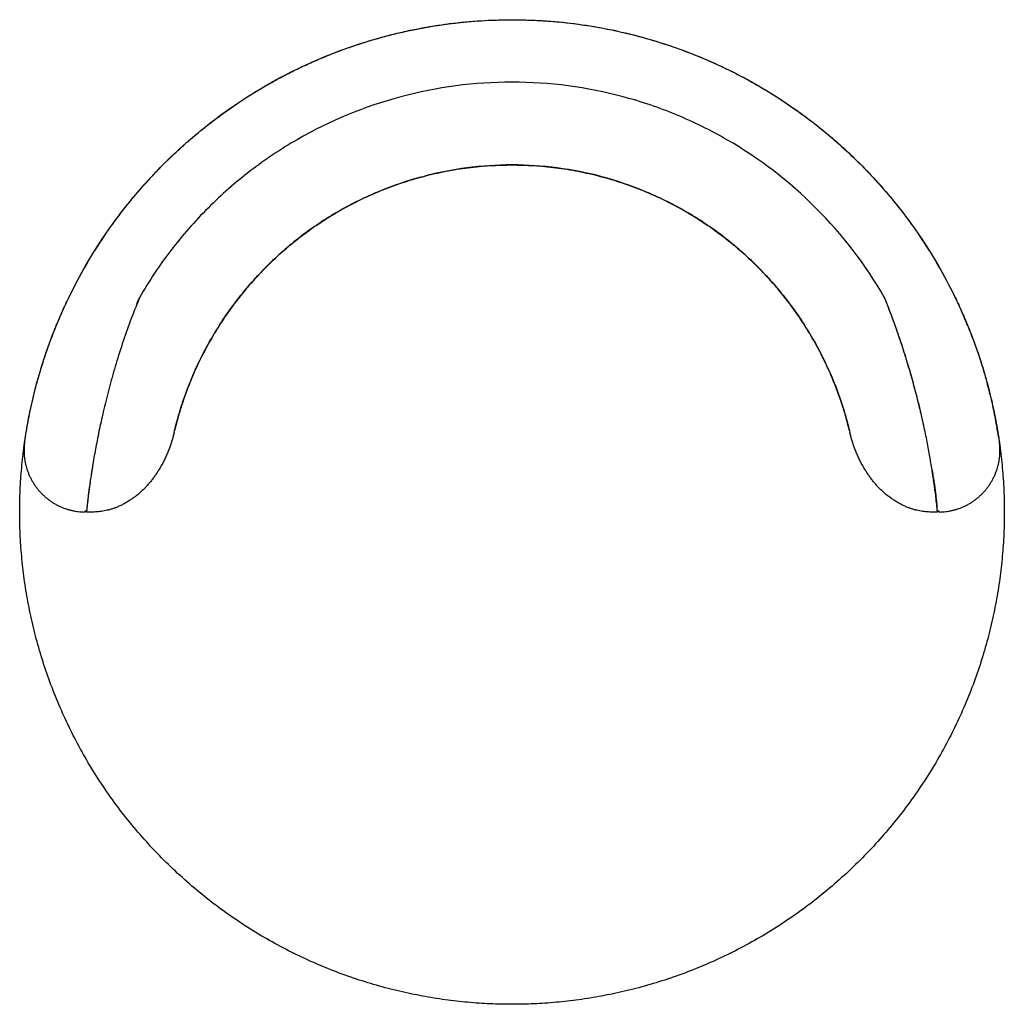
# Model space of a CAD drawing. Header units: millimetres. Extents: x 0 to 1844, y 0 to 1799.
# Tile 1 of 7: x 0 to 800, y 0 to 800. Entities that reach past the tile are written whole.
import ezdxf

# ---------------------------------------------------------------- set-up
doc = ezdxf.new("R2010")
doc.units = ezdxf.units.MM
doc.layers.add('Make2D$Visible$Curves', color=7, linetype='Continuous', true_color=0x000000)

msp = doc.modelspace()

# ---------------------------------------------------------------- linework, layer by layer
at = {"layer": 'Make2D$Visible$Curves', "color": 7, "lineweight": -3, "true_color": 0xffffff}
for points, weights in [([(53.55, 599.96), (169.02, 799.96), (399.96, 799.96)], [1, 0.866025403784, 1]), ([(399.96, 799.96), (630.9, 799.96), (746.37, 599.96)], [1, 0.866025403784, 1]), ([(218.38, 756.33), (303.94, 799.92), (399.96, 799.92)], [0.874965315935, 0.909550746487, 1]), ([(155.74, 540.96), (237.15, 681.96), (399.96, 681.96)], [1, 0.866025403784, 1]), ([(399.96, 681.96), (562.77, 681.96), (644.18, 540.96)], [1, 0.866025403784, 1]), ([(52.82, 400.14), (52.81, 400.08), (52.8, 400.03)], [1, 0.997003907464, 0.999885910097]), ([(52.8, 400.02), (52.8, 400), (52.8, 399.97)], [1, 0.999261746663, 1]), ([(747.1, 400.14), (747.11, 400.08), (747.12, 400.02)], [1, 0.996937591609, 1]), ([(747.12, 400.02), (747.12, 400), (747.12, 399.97)], [1, 0.999261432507, 0.999999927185])]:
    msp.add_rational_spline(points, weights, degree=2, dxfattribs=at)
for points, weights, degree, knots in [([(399.96, 799.92), (565.63, 799.92), (682.78, 682.78), (799.92, 565.63), (799.92, 399.96), (799.92, 234.29), (682.78, 117.15), (565.63, 0), (399.96, 0)], [1, 0.853553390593, 0.853553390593, 0.853553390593, 1, 0.853553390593, 0.853553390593, 0.853553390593, 1], 2, [0, 0, 0, 331.338982, 331.338982, 662.677964, 662.677964, 994.016946, 994.016946, 1325.355928, 1325.355928, 1325.355928]), ([(399.96, 0), (234.29, 0), (117.15, 117.15), (0, 234.29), (0, 399.96), (0, 565.63), (117.15, 682.78), (161.94, 727.57), (218.38, 756.33)], [1, 0.853553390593, 0.853553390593, 0.853553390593, 1, 0.853553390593, 0.853553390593, 0.853553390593, 0.874965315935], 2, [0, 0, 0, 331.338982, 331.338982, 662.677964, 662.677964, 994.016946, 994.016946, 1120.712313, 1120.712313, 1120.712313]), ([(125.43, 464.42), (118.78, 436.09), (100.21, 418.02), (81.66, 399.96), (59.23, 399.96)], [1.000000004, 0.891862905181, 0.891881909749, 0.891900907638, 1], 2, [0, 0, 0, 55.001176, 55.001176, 103.327669, 103.327669, 103.327669]), ([(740.7, 399.96), (718.26, 399.96), (699.71, 418.02), (681.15, 436.09), (674.5, 464.42)], [1, 0.891902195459, 0.891881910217, 0.891861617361, 1.00000000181], 2, [0.018141, 0.018141, 0.018141, 48.34391, 48.34391, 103.345763, 103.345763, 103.345763]), ([(4.06, 457.1), (0.83, 434.72), (15.51, 417.51), (30.19, 400.31), (52.8, 399.97)], [1, 0.911128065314, 1, 0.911128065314, 1], 2, [0, 0, 0, 42.478329, 42.478329, 84.956658, 84.956658, 84.956658]), ([(747.12, 399.97), (769.74, 400.31), (784.41, 417.51), (799.09, 434.72), (795.86, 457.1)], [1, 0.911128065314, 1, 0.911128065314, 1], 2, [0, 0, 0, 42.478329, 42.478329, 84.956658, 84.956658, 84.956658]), ([(54.3, 399.96), (54.3, 400.63), (53.64, 400.71), (52.98, 400.79), (52.82, 400.14)], [1, 0.747717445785, 1, 0.747717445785, 1], 2, [-2.178535, -2.178535, -2.178535, -1.089268, -1.089268, 0, 0, 0]), ([(747.1, 400.14), (747.05, 400.35), (746.91, 400.55), (746.67, 400.65), (746.07, 400.91), (745.62, 400.5), (745.62, 399.96)], [1, 0.777777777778, 0.62962962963, 0.555555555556, 0.431059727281, 0.515803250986, 0.80978612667], 3, [0, 0, 0, 0, 0.722435, 0.722435, 0.722435, 2.522534, 2.522534, 2.522534, 2.522534])]:
    msp.add_rational_spline(points, weights, degree=degree, knots=knots, dxfattribs=at)
for points, knots in [([(702.41, 574.61), (687.18, 600.98), (668.47, 625.37), (625.37, 668.47), (600.98, 687.18), (561.39, 710.04), (547.69, 716.79), (519.53, 728.45), (505.07, 733.37), (460.92, 745.2), (430.44, 749.21), (369.49, 749.21), (339.01, 745.2), (280.13, 729.42), (251.73, 717.66), (212.14, 694.8), (199.44, 686.31), (175.27, 667.76), (163.78, 657.69), (142.23, 636.14), (132.16, 624.66), (113.61, 600.48), (105.12, 587.78), (97.52, 574.61)], [0, 0, 0, 0, 91.614335, 91.614335, 183.22867, 183.22867, 229.035837, 229.035837, 274.843005, 274.843005, 366.45734, 366.45734, 458.071674, 458.071674, 549.686009, 549.686009, 595.493177, 595.493177, 641.300344, 641.300344, 687.107512, 687.107512, 732.914679, 732.914679, 732.914679, 732.914679]), ([(399.96, 681.96), (387.66, 681.96), (375.35, 681.16), (351.58, 678.03), (340.11, 675.78), (328.81, 672.84)], [-295.52044, -295.52044, -295.52044, -295.52044, -258.580385, -258.580385, -223.542022, -223.542022, -223.542022, -223.542022]), ([(644.18, 540.96), (638.03, 551.62), (631.18, 561.87), (616.2, 581.39), (608.07, 590.66), (590.66, 608.07), (581.39, 616.2), (561.87, 631.18), (551.62, 638.03), (530.31, 650.33), (519.25, 655.79), (496.51, 665.2), (484.83, 669.17), (461.06, 675.54), (448.97, 677.94), (424.57, 681.16), (412.27, 681.96), (399.96, 681.96)], [-295.52044, -295.52044, -295.52044, -295.52044, -258.580385, -258.580385, -221.64033, -221.64033, -184.700275, -184.700275, -147.76022, -147.76022, -110.820165, -110.820165, -73.88011, -73.88011, -36.940055, -36.940055, 0, 0, 0, 0]), ([(326.97, 672.35), (326.97, 672.35), (326.97, 672.35), (315.09, 669.17), (303.41, 665.2), (280.68, 655.79), (269.62, 650.33), (248.31, 638.03), (238.05, 631.18), (218.53, 616.2), (209.26, 608.07), (191.86, 590.66), (183.73, 581.39), (168.75, 561.87), (161.89, 551.62), (155.74, 540.96)], [-221.640334, -221.640334, -221.640334, -221.640334, -221.64033, -221.64033, -184.700275, -184.700275, -147.76022, -147.76022, -110.820165, -110.820165, -73.88011, -73.88011, -36.940055, -36.940055, 0, 0, 0, 0]), ([(4.06, 457.1), (4.06, 457.1), (4.11, 457.4), (4.27, 458.54), (4.4, 459.4), (4.62, 460.82), (4.66, 461.12), (4.76, 461.76), (4.82, 462.09), (4.98, 463.14), (5.11, 463.91), (5.51, 466.38), (5.83, 468.27), (6.59, 472.52), (7.03, 474.87), (7.67, 478.1), (7.8, 478.76), (8.07, 480.1), (8.21, 480.78), (8.64, 482.87), (8.95, 484.3), (9.92, 488.71), (10.63, 491.81), (12.22, 498.3), (13.1, 501.69), (14.54, 506.99), (15.05, 508.8), (16.1, 512.47), (16.65, 514.32), (18.36, 519.93), (19.57, 523.74), (22.18, 531.47), (23.56, 535.39), (26.52, 543.35), (28.09, 547.37), (30.59, 553.48), (31.45, 555.53), (33.2, 559.62), (34.09, 561.66), (36.84, 567.77), (38.74, 571.83), (44.69, 583.97), (48.96, 592.01), (53.55, 599.96)], [-219.22383, -219.22383, -219.22383, -219.22383, -205.52234, -205.52234, -191.820851, -191.820851, -188.395479, -188.395479, -184.970106, -184.970106, -178.119361, -178.119361, -164.417872, -164.417872, -150.716383, -150.716383, -147.29101, -147.29101, -143.865638, -143.865638, -137.014893, -137.014893, -123.313404, -123.313404, -109.611915, -109.611915, -102.76117, -102.76117, -95.910425, -95.910425, -82.208936, -82.208936, -68.507447, -68.507447, -54.805957, -54.805957, -47.955213, -47.955213, -41.104468, -41.104468, -27.402979, -27.402979, 0, 0, 0, 0]), ([(746.37, 599.96), (750.97, 592), (755.25, 583.95), (761.21, 571.77), (763.13, 567.68), (765.88, 561.54), (766.78, 559.48), (768.53, 555.39), (769.39, 553.36), (771.87, 547.28), (773.44, 543.26), (776.39, 535.3), (777.79, 531.36), (779.75, 525.51), (780.39, 523.58), (781.61, 519.73), (782.21, 517.83), (783.91, 512.22), (784.94, 508.6), (786.85, 501.58), (787.73, 498.19), (788.92, 493.31), (789.3, 491.72), (789.84, 489.37), (790.02, 488.6), (790.36, 487.08), (790.53, 486.33), (791.34, 482.63), (791.91, 479.88), (792.91, 474.79), (793.34, 472.45), (793.91, 469.27), (794.09, 468.27), (794.33, 466.84), (794.41, 466.38), (794.56, 465.49), (794.63, 465.06), (794.97, 462.99), (795.19, 461.6), (795.53, 459.37), (795.65, 458.53), (795.82, 457.4), (795.86, 457.1), (795.86, 457.1)], [-219.224995, -219.224995, -219.224995, -219.224995, -191.821871, -191.821871, -178.120309, -178.120309, -171.269528, -171.269528, -164.418747, -164.418747, -150.717184, -150.717184, -137.015622, -137.015622, -130.164841, -130.164841, -123.31406, -123.31406, -109.612498, -109.612498, -95.910936, -95.910936, -89.060154, -89.060154, -85.634764, -85.634764, -82.209373, -82.209373, -68.507811, -68.507811, -54.806249, -54.806249, -47.955468, -47.955468, -44.530077, -44.530077, -41.104687, -41.104687, -27.403124, -27.403124, -13.701562, -13.701562, 0, 0, 0, 0]), ([(732.22, 480.36), (731.92, 481.6), (731.63, 482.85), (731.32, 484.11), (730.15, 488.93), (728.9, 493.88), (726.23, 503.91), (724.82, 508.99), (723.33, 514.13), (722.59, 516.67), (721.83, 519.23), (720.28, 524.36), (719.48, 526.93), (717.86, 532.06), (717.03, 534.63), (715.34, 539.75), (714.48, 542.3), (713.6, 544.86), (712.73, 547.39), (711.84, 549.93), (710.02, 554.97), (709.1, 557.48), (708.16, 559.98), (707.23, 562.46), (706.28, 564.93), (705.31, 567.4), (705.23, 567.6), (705.15, 567.8), (704.99, 568.21), (704.9, 568.43), (704.81, 568.67)], [177.74943, 177.74943, 177.74943, 177.74943, 182.248304, 182.248304, 182.248304, 199.499871, 199.499871, 216.54567, 216.54567, 216.54567, 224.983254, 224.983254, 233.358282, 233.358282, 241.664964, 241.664964, 249.896563, 249.896563, 249.896563, 258.046073, 258.046073, 266.104769, 266.104769, 266.104769, 274.064308, 274.064308, 274.064308, 274.754299, 274.754299, 275.433374, 275.433374, 275.433374, 275.433374]), ([(94.23, 566.45), (91.82, 560.33), (89.52, 554.16), (85.14, 541.85), (83.07, 535.71), (79.18, 523.53), (77.35, 517.49), (73.96, 505.6), (72.4, 499.75), (69.5, 488.33), (68.17, 482.76), (65.74, 471.99), (64.63, 466.79), (62.63, 456.83), (61.75, 452.08), (60.52, 445.17), (60.11, 442.83), (59.73, 440.57)], [-158.490365, -158.490365, -158.490365, -158.490365, -138.67907, -138.67907, -118.867774, -118.867774, -99.056478, -99.056478, -79.245183, -79.245183, -59.433887, -59.433887, -39.622591, -39.622591, -19.811296, -19.811296, -9.161796, -9.161796, -9.161796, -9.161796]), ([(731.21, 484.58), (730.44, 487.73), (729.65, 490.93), (727.97, 497.42), (727.1, 500.72), (724.37, 510.71), (722.4, 517.52), (719.21, 527.87), (718.11, 531.34), (715.84, 538.31), (714.66, 541.81), (712.24, 548.81), (710.99, 552.32), (708.42, 559.34), (707.09, 562.84), (705.73, 566.33)], [-90.153475, -90.153475, -90.153475, -90.153475, -78.884291, -78.884291, -67.615106, -67.615106, -45.076737, -45.076737, -33.807553, -33.807553, -22.538369, -22.538369, -11.269184, -11.269184, 0, 0, 0, 0]), ([(770.17, 551.45), (769.33, 553.48), (768.48, 555.53), (766.74, 559.58), (765.86, 561.59), (764.96, 563.58)], [-54.805957, -54.805957, -54.805957, -54.805957, -47.955213, -47.955213, -41.231405, -41.231405, -41.231405, -41.231405]), ([(125.43, 464.42), (125.43, 464.42), (125.55, 464.95), (126.06, 467.06), (126.44, 468.65), (127.02, 470.88), (127.06, 471.01), (127.13, 471.28), (127.24, 471.69), (127.35, 472.11), (127.58, 472.98), (127.74, 473.58), (128.26, 475.47), (128.64, 476.83), (129.91, 481.25), (130.94, 484.61), (132.2, 488.43), (132.22, 488.48), (132.25, 488.6), (132.31, 488.77), (132.45, 489.18), (132.72, 489.99), (132.96, 490.7), (133.45, 492.13), (133.78, 493.09), (134.83, 496.05), (135.57, 498.08), (137.96, 504.35), (139.75, 508.78), (141.82, 513.47), (141.83, 513.5), (141.86, 513.57), (141.91, 513.68), (142.01, 513.92), (142.23, 514.41), (142.66, 515.38), (143.54, 517.33), (144.32, 519.02), (145.92, 522.4), (147.03, 524.68), (150.5, 531.57), (153.02, 536.24), (155.74, 540.96)], [-140.43581, -140.43581, -140.43581, -140.43581, -122.881334, -122.881334, -105.326858, -105.326858, -104.229703, -104.229703, -103.132548, -100.938239, -100.938239, -96.549619, -96.549619, -87.772381, -87.772381, -70.217905, -70.217905, -69.943616, -69.943616, -69.669328, -69.12075, -68.023596, -65.829286, -65.829286, -61.440667, -61.440667, -52.663429, -52.663429, -35.108953, -35.108953, -34.971808, -34.971808, -34.834664, -34.560375, -34.011798, -32.914643, -30.720333, -26.331714, -26.331714, -17.554476, -17.554476, 0, 0, 0, 0]), ([(644.18, 540.96), (649.62, 531.54), (654.21, 522.33), (658.11, 513.46), (658.13, 513.42), (658.16, 513.34), (658.21, 513.24), (658.32, 512.98), (658.54, 512.48), (658.98, 511.47), (659.35, 510.61), (660.07, 508.91), (660.53, 507.79), (661.89, 504.48), (662.74, 502.32), (665.12, 496.05), (666.51, 492.11), (667.73, 488.41), (667.74, 488.38), (667.76, 488.32), (667.79, 488.23), (667.86, 488.03), (667.99, 487.62), (668.26, 486.81), (668.47, 486.13), (668.9, 484.8), (669.17, 483.93), (669.95, 481.41), (670.42, 479.83), (671.7, 475.41), (672.38, 472.88), (672.94, 470.72), (672.96, 470.65), (672.99, 470.52), (673.04, 470.33), (673.16, 469.88), (673.25, 469.52), (673.42, 468.83), (673.53, 468.4), (673.83, 467.21), (673.99, 466.54), (674.37, 464.95), (674.5, 464.42), (674.5, 464.42)], [-140.615529, -140.615529, -140.615529, -140.615529, -105.461647, -105.461647, -105.324327, -105.324327, -105.187007, -104.912368, -104.363088, -103.264529, -101.067412, -101.067412, -96.673177, -96.673177, -87.884706, -87.884706, -70.307765, -70.307765, -70.170445, -70.170445, -70.033125, -69.758485, -69.209206, -68.110647, -65.913529, -65.913529, -61.519294, -61.519294, -52.730824, -52.730824, -35.153882, -35.153882, -34.604603, -34.604603, -34.055324, -32.956765, -30.759647, -30.759647, -26.365412, -26.365412, -17.576941, -17.576941, 0, 0, 0, 0]), ([(657.79, 514.18), (657.78, 514.21), (657.65, 514.52), (657.26, 515.38), (656.38, 517.33), (655.6, 519.02), (654.01, 522.4), (652.9, 524.68), (649.42, 531.57), (646.91, 536.24), (644.18, 540.96)], [-34.12365, -34.12365, -34.12365, -34.12365, -34.011798, -32.914643, -30.720333, -26.331714, -26.331714, -17.554476, -17.554476, 0, 0, 0, 0]), ([(141.75, 513.32), (141.74, 513.3), (141.7, 513.22), (141.6, 512.98), (141.38, 512.48), (140.94, 511.47), (140.58, 510.61), (139.85, 508.91), (139.39, 507.79), (138.03, 504.48), (137.19, 502.32), (134.84, 496.16), (133.48, 492.31), (132.29, 488.71)], [-105.247388, -105.247388, -105.247388, -105.247388, -105.187007, -104.912368, -104.363088, -103.264529, -101.067412, -101.067412, -96.673177, -96.673177, -87.884706, -87.884706, -70.747789, -70.747789, -70.747789, -70.747789]), ([(667.65, 488.66), (667.64, 488.68), (667.6, 488.81), (667.48, 489.18), (667.2, 489.99), (666.97, 490.7), (666.48, 492.13), (666.14, 493.09), (665.1, 496.05), (664.35, 498.08), (662.11, 503.98), (660.49, 507.99), (658.67, 512.19)], [-69.747386, -69.747386, -69.747386, -69.747386, -69.669328, -69.12075, -68.023596, -65.829286, -65.829286, -61.440667, -61.440667, -52.663429, -52.663429, -36.678163, -36.678163, -36.678163, -36.678163]), ([(132.14, 488.27), (132.14, 488.27), (132.12, 488.2), (132.07, 488.03), (131.93, 487.62), (131.67, 486.81), (131.45, 486.13), (131.02, 484.8), (130.75, 483.93), (129.97, 481.41), (129.5, 479.83), (128.23, 475.42), (127.55, 472.9), (127.01, 470.81)], [-70.042095, -70.042095, -70.042095, -70.042095, -70.033125, -69.758485, -69.209206, -68.110647, -65.913529, -65.913529, -61.519294, -61.519294, -52.730824, -52.730824, -35.22398, -35.22398, -35.22398, -35.22398]), ([(672.92, 470.81), (672.89, 470.92), (672.86, 471.03), (672.79, 471.28), (672.69, 471.69), (672.58, 472.11), (672.35, 472.98), (672.18, 473.58), (671.67, 475.47), (671.29, 476.83), (670.06, 481.08), (669.1, 484.24), (667.95, 487.75)], [-105.168658, -105.168658, -105.168658, -105.168658, -104.229703, -104.229703, -103.132548, -100.938239, -100.938239, -96.549619, -96.549619, -87.772381, -87.772381, -71.191613, -71.191613, -71.191613, -71.191613]), ([(740.28, 440.07), (740.01, 441.65), (739.73, 443.28), (738.77, 448.8), (738.03, 452.87), (736.8, 459.24), (736.37, 461.41), (735.46, 465.84), (734.98, 468.09), (733.98, 472.68), (733.46, 475.01), (732.68, 478.36), (732.45, 479.36), (732.22, 480.36)], [9.908285, 9.908285, 9.908285, 9.908285, 17.421986, 17.421986, 34.843973, 34.843973, 43.554966, 43.554966, 52.265959, 52.265959, 60.976952, 60.976952, 64.616894, 64.616894, 64.616894, 64.616894]), ([(793.67, 470.63), (793.3, 472.69), (792.87, 474.96), (792.26, 478.1), (792.12, 478.76), (791.85, 480.1), (791.71, 480.78), (791.29, 482.81), (791, 484.17), (790.69, 485.57)], [-163.912252, -163.912252, -163.912252, -163.912252, -150.716383, -150.716383, -147.29101, -147.29101, -143.865638, -143.865638, -137.320603, -137.320603, -137.320603, -137.320603]), ([(127, 470.77), (126.98, 470.71), (126.96, 470.65), (126.93, 470.52), (126.88, 470.33), (126.77, 469.88), (126.68, 469.52), (126.5, 468.83), (126.39, 468.4), (126.1, 467.21), (125.93, 466.54), (125.81, 466.01), (125.81, 466.01), (125.81, 466.01)], [-35.116488, -35.116488, -35.116488, -35.116488, -34.604603, -34.604603, -34.055324, -32.956765, -30.759647, -30.759647, -26.365412, -26.365412, -17.576941, -17.576941, -17.5546, -17.5546, -17.5546, -17.5546]), ([(674.12, 466.01), (673.86, 467.07), (673.48, 468.65), (672.93, 470.76), (672.93, 470.76), (672.93, 470.77)], [-122.858902, -122.858902, -122.858902, -122.858902, -105.326858, -105.326858, -105.274433, -105.274433, -105.274433, -105.274433]), ([(795.35, 460.51), (795.35, 460.52), (795.35, 460.53), (795.31, 460.82), (795.26, 461.12), (795.16, 461.76), (795.11, 462.09), (794.95, 463.11), (794.83, 463.82), (794.7, 464.6)], [-191.917709, -191.917709, -191.917709, -191.917709, -191.820851, -191.820851, -188.395479, -188.395479, -184.970106, -184.970106, -178.501495, -178.501495, -178.501495, -178.501495]), ([(59.73, 440.57), (59.36, 438.36), (59.01, 436.22), (58.16, 430.87), (57.7, 427.79), (56.87, 422.07), (56.51, 419.43), (56.2, 417.02), (56.03, 415.68), (55.86, 414.41), (55.6, 412.27), (55.49, 411.37), (55.17, 408.6), (54.98, 406.93), (54.68, 404.09), (54.57, 402.93), (54.46, 401.75), (54.44, 401.48), (54.41, 401.19), (54.4, 401.13), (54.4, 401.07)], [152.284317, 152.284317, 152.284317, 152.284317, 162.804953, 162.804953, 179.703569, 179.703569, 196.635894, 196.635894, 196.635894, 206.077019, 206.077019, 213.563937, 213.563937, 230.459798, 230.459798, 247.303465, 247.303465, 252.904274, 252.904274, 254.33999, 254.33999, 254.33999, 254.33999]), ([(745.52, 401.14), (745.52, 401.18), (745.51, 401.21), (745.49, 401.48), (745.46, 401.75), (745.35, 402.93), (745.24, 404.09), (744.94, 406.92), (744.76, 408.59), (744.31, 412.44), (744.04, 414.61), (743.73, 417.02), (743.41, 419.43), (743.05, 422.08), (742.22, 427.81), (741.76, 430.91), (741.23, 434.21), (740.93, 436.09), (740.61, 438.05), (740.28, 440.07)], [22.376904, 22.376904, 22.376904, 22.376904, 23.185419, 23.185419, 28.78862, 28.78862, 45.63988, 45.63988, 62.545606, 62.545606, 79.48641, 79.48641, 79.48641, 96.436742, 96.436742, 113.369218, 113.369218, 113.369218, 123.011943, 123.011943, 123.011943, 123.011943]), ([(58.8, 434.92), (58.19, 431.14), (57.66, 427.62), (56.72, 421.18), (56.32, 418.25), (55.65, 413.01), (55.37, 410.71), (54.94, 406.75), (54.77, 405.09), (54.65, 403.78)], [-76.102055, -76.102055, -76.102055, -76.102055, -57.076541, -57.076541, -38.051027, -38.051027, -19.025514, -19.025514, 0, 0, 0, 0]), ([(741.12, 434.9), (741.73, 431.12), (742.27, 427.61), (743.21, 421.17), (743.61, 418.25), (744.28, 413.01), (744.55, 410.71), (744.95, 407.09), (745.09, 405.67), (745.21, 404.48)], [-76.051541, -76.051541, -76.051541, -76.051541, -57.038656, -57.038656, -38.025771, -38.025771, -19.012885, -19.012885, -3.225625, -3.225625, -3.225625, -3.225625]), ([(745.24, 404.1), (745.12, 405.41), (744.95, 407.04), (744.52, 410.89), (744.26, 413.11), (743.62, 418.14), (743.24, 420.94), (742.35, 427.08), (741.84, 430.42), (741.27, 434)], [0, 0, 0, 0, 18.258748, 18.258748, 36.517497, 36.517497, 54.776245, 54.776245, 73.034994, 73.034994, 73.034994, 73.034994]), ([(52.8, 400.03), (52.8, 400.04), (52.8, 400.04), (52.8, 400.04), (52.81, 400.05), (52.81, 400.05), (52.81, 400.06), (52.81, 400.06), (52.81, 400.07), (52.81, 400.08), (52.81, 400.08), (52.81, 400.09), (52.81, 400.1), (52.81, 400.11), (52.81, 400.12), (52.81, 400.13), (52.81, 400.14), (52.81, 400.15), (52.81, 400.16), (52.82, 400.17), (52.82, 400.18), (52.82, 400.19), (52.82, 400.21), (52.82, 400.22), (52.82, 400.23), (52.82, 400.25), (52.82, 400.26), (52.82, 400.28), (52.83, 400.29), (52.83, 400.31), (52.83, 400.33)], [2, 2, 2, 2, 3, 3, 3, 4, 4, 4, 5, 5, 5, 6, 6, 6, 7, 7, 7, 8, 8, 8, 9, 9, 9, 10, 10, 10, 11, 11, 11, 12, 12, 12, 12]), ([(52.8, 400.02), (52.8, 400.03), (52.8, 400.03), (52.8, 400.03), (52.8, 400.03), (52.8, 400.03), (52.8, 400.03)], [0, 0, 0, 0, 1, 1, 1, 2, 2, 2, 2]), ([(54.4, 401.07), (54.39, 401.02), (54.39, 400.97), (54.33, 400.28), (54.3, 399.96), (54.3, 399.96)], [16.892198, 16.892198, 16.892198, 16.892198, 18.315685, 18.315685, 36.631371, 36.631371, 36.631371, 36.631371]), ([(745.62, 399.96), (745.62, 399.96), (745.59, 400.31), (745.53, 401.05), (745.52, 401.09), (745.52, 401.14)], [0, 0, 0, 0, 19.076513, 19.076513, 20.371585, 20.371585, 20.371585, 20.371585]), ([(747.09, 400.33), (747.1, 400.31), (747.1, 400.29), (747.1, 400.28), (747.1, 400.26), (747.1, 400.25), (747.1, 400.23), (747.1, 400.22), (747.1, 400.21), (747.11, 400.19), (747.11, 400.18), (747.11, 400.17), (747.11, 400.16), (747.11, 400.15), (747.11, 400.14), (747.11, 400.13), (747.11, 400.12), (747.11, 400.11), (747.11, 400.1), (747.11, 400.09), (747.11, 400.08), (747.12, 400.08), (747.12, 400.07), (747.12, 400.06), (747.12, 400.06), (747.12, 400.05), (747.12, 400.05), (747.12, 400.04), (747.12, 400.04), (747.12, 400.04), (747.12, 400.03), (747.12, 400.03), (747.12, 400.03), (747.12, 400.03), (747.12, 400.03), (747.12, 400.03), (747.12, 400.02)], [265.067903, 265.067903, 265.067903, 265.067903, 266.067903, 266.067903, 266.067903, 267.067903, 267.067903, 267.067903, 268.067903, 268.067903, 268.067903, 269.067903, 269.067903, 269.067903, 270.067903, 270.067903, 270.067903, 271.067903, 271.067903, 271.067903, 272.067903, 272.067903, 272.067903, 273.067903, 273.067903, 273.067903, 274.067903, 274.067903, 274.067903, 275.067903, 275.067903, 275.067903, 276.067903, 276.067903, 276.067903, 277.067903, 277.067903, 277.067903, 277.067903])]:
    msp.add_open_spline(points, degree=3, knots=knots, dxfattribs=at)
for points, degree in [([(756.36, 581.56), (756.36, 581.56), (756.36, 581.56), (756.36, 581.56)], 3), ([(97.52, 574.61), (96.39, 571.88), (95.3, 569.17), (94.23, 566.45)], 3), ([(95.23, 568.96), (95.98, 570.84), (96.74, 572.71), (97.52, 574.61)], 3), ([(704.73, 568.87), (703.97, 570.78), (703.2, 572.68), (702.41, 574.61)], 3), ([(704.73, 568.86), (704.73, 568.86), (704.73, 568.87), (704.73, 568.87)], 3), ([(705.73, 566.33), (705.4, 567.17), (705.07, 568.02), (704.73, 568.86)], 3), ([(155.74, 540.96), (150.43, 531.77), (145.94, 522.78), (142.11, 514.14)], 3), ([(788.48, 495.12), (787.69, 498.33), (786.83, 501.68), (785.88, 505.17)], 3), ([(732.22, 480.36), (731.89, 481.75), (731.55, 483.16), (731.21, 484.58)], 3), ([(794.68, 464.73), (794.41, 466.37), (794.09, 468.26), (793.72, 470.36)], 3), ([(59.73, 440.57), (59.41, 438.63), (59.1, 436.74), (58.8, 434.92)], 3), ([(741.27, 434), (740.96, 435.95), (740.63, 437.97), (740.28, 440.07)], 3), ([(54.65, 403.78), (54.54, 402.61), (54.45, 401.71), (54.4, 401.07)], 3), ([(745.52, 401.14), (745.46, 401.83), (745.37, 402.82), (745.24, 404.1)], 3), ([(59.23, 399.96), (54.3, 399.96)], 1), ([(745.62, 399.96), (740.7, 399.96)], 1)]:
    msp.add_open_spline(points, degree=degree, dxfattribs=at)

doc.saveas('drawing.dxf')
